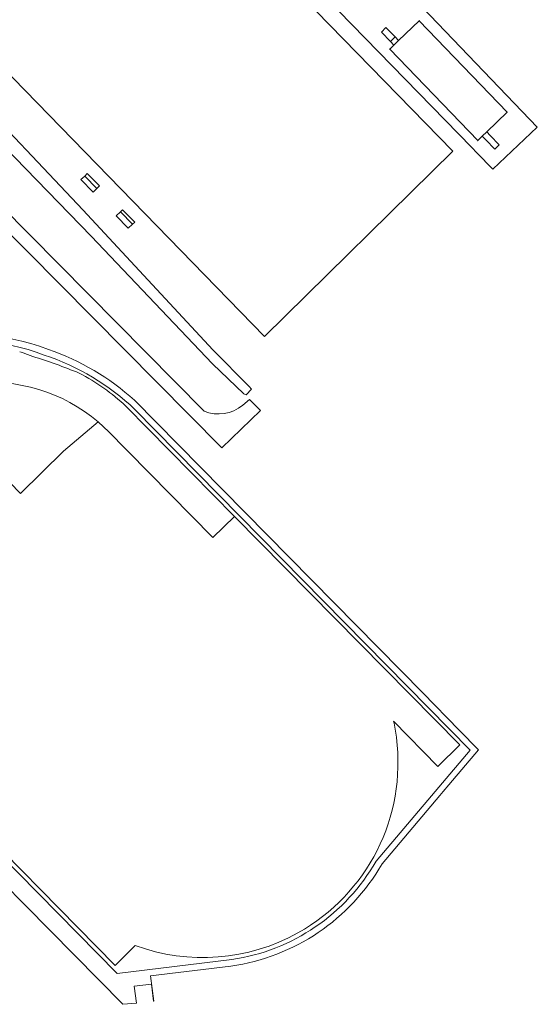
# Model space of a CAD drawing. Header units: metres. Extents: x 124322 to 125871, y 483990 to 485142.
# Tile 51 of 61: x 125376 to 125502, y 484310 to 484549. Entities that reach past the tile are written whole.
import ezdxf

# ---------------------------------------------------------------- set-up
doc = ezdxf.new("R2010")
doc.units = ezdxf.units.M
for name, color, linetype, lineweight in [('B-RO-OG-BEBOUWING-GV', 7, 'Continuous', 35), ('B-RO-OG-BEBOUWING_BORDES-GV', 7, 'Continuous', 18), ('B-RO-OG-BEBOUWING_LUIFEL-GV', 7, 'Continuous', 18), ('B-RO-OG-BEBOUWING_TRAP-GV', 7, 'Continuous', 18), ('B-RO-OG-TERREIN_ERF-GV', 7, 'Continuous', 0), ('B-RO-OG-WATER-GV', 151, 'Continuous', 13), ('B-RO-VH-ONVERHARD-GV', 252, 'Continuous', 18), ('B-RO-VH-VERHARDING_GESLOTEN-GV', 252, 'Continuous', 18), ('B-RO-VH-VERHARDING_HALFVERHARDING-GV', 7, 'Continuous', 9), ('B-RO-VH-VERHARDING_OPEN-GV', 7, 'Continuous', 9)]:
    doc.layers.add(name, color=color, linetype=linetype, lineweight=lineweight)

msp = doc.modelspace()

# ---------------------------------------------------------------- linework, layer by layer
at = {"layer": 'B-RO-OG-BEBOUWING-GV'}
msp.add_lwpolyline([(125467.876, 484544.038), (125466.755, 484542.958), (125465.742, 484541.983), (125487.089, 484519.772), (125488.217, 484520.858), (125489.297, 484521.898), (125494.239, 484526.656), (125472.892, 484548.867)], close=True, dxfattribs=at)
at = {"layer": 'B-RO-OG-BEBOUWING_BORDES-GV'}
msp.add_lwpolyline([(125467.876, 484544.038), (125467.014, 484544.93), (125465.894, 484543.849), (125466.755, 484542.958)], close=True, dxfattribs=at)
at = {"layer": 'B-RO-OG-BEBOUWING_LUIFEL-GV'}
for points in [[(125394.615, 484508.187), (125391.714, 484511.18), (125390.729, 484510.293), (125393.701, 484507.293)], [(125400.352, 484502.511), (125399.269, 484501.532), (125402.204, 484498.508), (125403.266, 484499.51)]]:
    msp.add_lwpolyline(points, close=True, dxfattribs=at)
at = {"layer": 'B-RO-OG-BEBOUWING_TRAP-GV'}
msp.add_lwpolyline([(125465.894, 484543.849), (125467.014, 484544.93), (125464.819, 484547.201), (125463.7, 484546.12)], close=True, dxfattribs=at)
at = {"layer": 'B-RO-OG-TERREIN_ERF-GV'}
for points in [[(125465.894, 484543.849), (125467.014, 484544.93), (125464.819, 484547.201), (125463.7, 484546.12)], [(125467.876, 484544.038), (125467.014, 484544.93), (125465.894, 484543.849), (125466.755, 484542.958)]]:
    msp.add_lwpolyline(points, close=True, dxfattribs=at)
at = {"layer": 'B-RO-OG-WATER-GV'}
msp.add_lwpolyline([(125422.77, 484469.03), (125391.3, 484502.89), (125362.13, 484533.62), (125358.4, 484537.74), (125357.53, 484538.07), (125355.29, 484536.29), (125355.21, 484536.06), (125356.14, 484534.65), (125393.2, 484496.56), (125422.68, 484465.62), (125430.27, 484458.33), (125430.85, 484458.04), (125432.17, 484459.42), (125431.59, 484460.08)], close=True, dxfattribs=at)
at = {"layer": 'B-RO-VH-ONVERHARD-GV'}
for points in [[(125382.819, 484469.073, 0.1719823), (125347.707, 484470.168)], [(125349.743, 484469.19, -0.1613197), (125381.833, 484467.731)], [(125403.745, 484456.761, 0.1021669), (125382.819, 484469.073)], [(125381.833, 484467.731, -0.110448), (125403.843, 484454.523)], [(125462.428, 484344.937, -0.2300122), (125427.39, 484321.041)], [(125427.155, 484319.463, 0.2317023), (125463.852, 484344.263)]]:
    msp.add_lwpolyline(points, format="xyb", dxfattribs=at)
for points in [[(125477.877, 484360.815), (125478.746, 484361.84), (125480.098, 484363.451), (125487.279, 484371.912), (125482.6, 484376.695), (125473.736, 484385.757), (125419.768, 484440.492), (125403.745, 484456.761)], [(125403.843, 484454.523), (125485.228, 484371.854), (125462.428, 484344.937)], [(125427.39, 484321.041), (125399.555, 484317.639), (125298.72, 484419.979), (125321.516, 484442.352)], [(125347.438, 484364.514), (125357.167, 484354.48), (125359.357, 484352.291), (125359.518, 484352.448), (125371.76, 484340.005), (125371.611, 484339.87), (125377.376, 484334.057), (125400.879, 484310.181), (125404.203, 484310.451), (125403.692, 484314.583), (125407.859, 484315.074), (125408.348, 484310.925), (125408.421, 484310.933), (125407.665, 484317.07), (125427.155, 484319.463)], [(125463.852, 484344.263), (125477.877, 484360.815)]]:
    msp.add_lwpolyline(points, dxfattribs=at)
at = {"layer": 'B-RO-VH-VERHARDING_GESLOTEN-GV'}
msp.add_lwpolyline([(125411.31, 484588.73), (125365.49, 484543.89), (125435.28, 484472.26), (125481.09, 484517.2)], close=True, dxfattribs=at)
for points in [[(125420.626, 484454.143), (125343.064, 484532.482), (125343.327, 484532.796), (125341.908, 484534.142), (125341.258, 484533.517), (125339.942, 484532.214), (125339.923, 484532.233), (125339.034, 484531.38), (125340.578, 484529.845), (125340.828, 484530.063), (125345.824, 484525.027), (125354.106, 484516.677), (125424.98, 484445.23), (125434.315, 484454.264)], [(125434.315, 484454.264), (125431.673, 484456.919), (125430.037, 484455.554)]]:
    msp.add_lwpolyline(points, dxfattribs=at)
msp.add_lwpolyline([(125430.037, 484455.554, -0.278696), (125420.626, 484454.143)], format="xyb", dxfattribs=at)
at = {"layer": 'B-RO-VH-VERHARDING_HALFVERHARDING-GV'}
for points in [[(125378.417, 484467.653, 0.0264449), (125375.859, 484468.546)], [(125390.317, 484463.338, 0.0236159), (125379.034, 484467.399)], [(125401.682, 484455.277, 0.0708939), (125390.317, 484463.338)], [(125394.901, 484451.512, 0.2088485), (125364.099, 484460.829)], [(125364.099, 484460.829, -0.2088485), (125394.901, 484451.512)], [(125394.901, 484451.512, -0.0177083), (125396.995, 484449.597)]]:
    msp.add_lwpolyline(points, format="xyb", dxfattribs=at)
for points in [[(125379.034, 484467.399), (125378.417, 484467.653)], [(125396.995, 484449.597), (125422.735, 484423.43), (125428.035, 484428.562), (125401.682, 484455.277)], [(125386.534, 484444.447), (125394.901, 484451.512)], [(125335.145, 484399.637), (125338.923, 484403.411), (125339.817, 484404.249), (125359.359, 484423.541), (125359.391, 484422.963), (125362.159, 484420.17), (125365.576, 484423.589), (125362.823, 484426.367), (125373.43, 484436.833), (125376.044, 484434.119), (125386.534, 484444.447)]]:
    msp.add_lwpolyline(points, dxfattribs=at)
at = {"layer": 'B-RO-VH-VERHARDING_OPEN-GV'}
for points in [[(125485.651, 484518.079), (125486.882, 484516.816), (125490.775, 484512.837), (125501.573, 484523.032), (125471.8, 484554.09), (125439, 484588.1), (125432.269, 484594.894), (125426.579, 484600.637), (125424.677, 484598.752), (125417.446, 484606.681), (125415.738, 484605.123), (125427.158, 484592.601), (125419.929, 484585.484), (125421.262, 484584.165), (125456.539, 484547.936)], [(125489.297, 484521.898), (125490.131, 484521.035), (125492.318, 484518.772), (125491.24, 484517.73), (125489.053, 484519.993), (125488.217, 484520.858), (125487.089, 484519.772), (125465.742, 484541.983), (125466.755, 484542.958), (125465.894, 484543.849), (125463.7, 484546.12), (125464.819, 484547.201), (125467.014, 484544.93), (125467.876, 484544.038), (125472.892, 484548.867), (125494.239, 484526.656)], [(125390.729, 484510.293), (125393.701, 484507.293), (125395.227, 484508.781), (125392.285, 484511.751), (125391.714, 484511.18)], [(125399.269, 484501.532), (125402.204, 484498.508), (125403.266, 484499.51), (125403.804, 484500.003), (125400.84, 484502.996), (125400.352, 484502.511)]]:
    msp.add_lwpolyline(points, close=True, dxfattribs=at)
for points in [[(125381.833, 484467.731, 0.1613197), (125349.743, 484469.19)], [(125375.859, 484468.546, -0.0264449), (125378.417, 484467.653)], [(125379.034, 484467.399, -0.0236159), (125390.317, 484463.338)], [(125403.843, 484454.523, 0.110448), (125381.833, 484467.731)], [(125390.317, 484463.338, -0.0708939), (125401.682, 484455.277)], [(125466.669, 484378.855, -0.0212007), (125467.335, 484374.999)], [(125467.35, 484374.891, -0.3065151), (125443.438, 484327.511)], [(125427.39, 484321.041, 0.2300122), (125462.428, 484344.937)], [(125443.438, 484327.511, -0.2182581), (125403.946, 484324.448)]]:
    msp.add_lwpolyline(points, format="xyb", dxfattribs=at)
for points in [[(125378.417, 484467.653), (125379.034, 484467.399)], [(125401.682, 484455.277), (125428.035, 484428.562)], [(125462.428, 484344.937), (125485.228, 484371.854), (125403.843, 484454.523)], [(125321.516, 484442.352), (125298.72, 484419.979), (125399.555, 484317.639), (125427.39, 484321.041)], [(125428.035, 484428.562), (125482.72, 484373.125), (125477.385, 484367.894), (125466.669, 484378.855)], [(125403.946, 484324.448), (125399.031, 484319.601), (125358.251, 484360.989), (125304.154, 484415.893), (125311.186, 484422.81), (125322.51, 484411.251)], [(125467.335, 484374.999), (125467.35, 484374.891)]]:
    msp.add_lwpolyline(points, dxfattribs=at)

doc.saveas('drawing.dxf')
